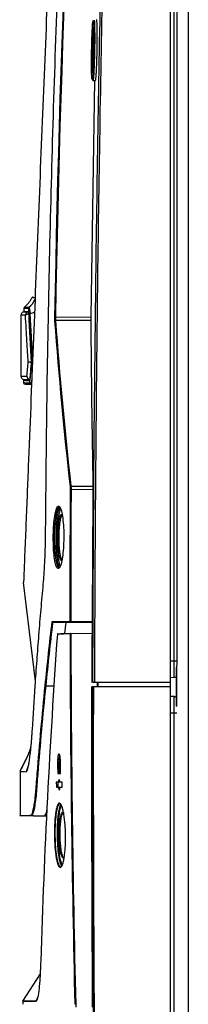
# Model space of a CAD drawing. Header units: millimetres. Extents: x 11 to 939, y -289 to 1138.
# Tile 57 of 86: x 714 to 739, y 389 to 535. Entities that reach past the tile are written whole.
import ezdxf

# ---------------------------------------------------------------- set-up
doc = ezdxf.new("R2010")
doc.units = ezdxf.units.MM

msp = doc.modelspace()

# ---------------------------------------------------------------- linework, layer by layer
at = {"color": 7, "linetype": 'Continuous', "lineweight": 25}
for p, q in [((736.09, 436.72), (736.09, 624.22)), ((738.72, 226.22), (738.72, 623.72)), ((736.63, 439.86), (736.63, 621.36)), ((737, 621.36), (737, 439.86)), ((724.81, 525.97), (724.24, 490.91)), ((724.57, 525.97), (724.94, 525.97)), ((714.33, 492.22), (714.33, 491.66)), ((713.88, 491.16), (713.88, 482.11)), ((714.33, 491.66), (714.65, 491.65)), ((718.92, 490.89), (718.99, 490.89)), ((718.99, 490.89), (724.24, 490.91)), ((724.24, 490.39), (719, 490.36)), ((714.26, 481.5), (714.26, 481.07)), ((714.61, 481.5), (714.43, 481.5)), ((714.46, 481.62), (714.46, 481.5)), ((721.29, 465.81), (724.56, 465.83)), ((724.56, 465.3), (721.32, 465.29)), ((716.04, 436.88), (714.27, 451.54)), ((718.59, 445.65), (720.57, 445.65)), ((720.57, 445.65), (724.45, 445.65)), ((721.26, 445.73), (724.45, 445.73)), ((724.45, 445.65), (721.26, 445.65)), ((721.29, 443.97), (724.48, 444.03)), ((736.92, 438.84), (736.92, 433.19)), ((736.96, 438.91), (736.96, 433.12)), ((736.09, 436.72), (724.79, 436.72)), ((725.2, 436.72), (725.2, 436.04)), ((725.28, 436.72), (725.28, 436.04)), ((736.63, 437.42), (736.09, 437.4)), ((736.09, 436.04), (736.09, 436.72)), ((736.09, 436.04), (724.63, 436.04)), ((736.09, 224.54), (736.09, 436.04)), ((736.63, 434.61), (736.09, 434.63)), ((736.63, 227.67), (736.63, 432.17)), ((714.66, 425.38), (713.69, 423.54)), ((719.69, 425.54), (719.52, 425.54)), ((719.74, 424.89), (719.64, 424.89)), ((713.74, 423.54), (713.74, 417)), ((715.05, 424.64), (714.63, 423.47)), ((719.66, 421.92), (719.44, 421.92)), ((719.45, 421.17), (719.7, 421.17)), ((715.73, 416.93), (715.39, 416.93)), ((716.83, 416.93), (717.7, 416.93)), ((716.83, 416.93), (716.83, 416.93)), ((716.72, 393.49), (714.1, 389.44)), ((714.14, 389.46), (714.14, 388.99)), ((722, 388.99), (722.01, 388.57))]:
    msp.add_line(p, q, dxfattribs=at)
at = {"color": 8, "linetype": 'Continuous', "lineweight": 25}
for p, q in [((715, 492.33), (715.05, 492.33)), ((715.21, 491.38), (715.6, 484.47)), ((715.48, 481.47), (715.45, 481.12)), ((719.58, 453.71), (719.41, 453.6)), ((720.38, 443.96), (720.57, 445.65)), ((724.48, 443.95), (721.29, 443.9)), ((736.63, 439.86), (736.09, 439.86)), ((717.55, 436.2), (718.81, 436.2)), ((736.63, 432.17), (736.09, 432.17)), ((719.33, 424.89), (719.32, 424.89)), ((719.38, 415.06), (719.31, 415.06)), ((716.13, 389.5), (716.34, 389.92))]:
    msp.add_line(p, q, dxfattribs=at)
at = {"color": 7, "linetype": 'Continuous', "lineweight": 25, "flags": 128}
for points in [[(721.25, 465.29), (721.25, 465.29), (721.25, 465.29), (721.26, 465.29), (721.27, 465.29), (721.28, 465.29), (721.29, 465.29), (721.31, 465.29), (721.32, 465.29)], [(719.67, 462.63), (719.49, 462.7), (719.34, 462.49), (719.11, 461.78), (718.94, 460.69), (718.83, 459.32), (718.8, 457.83), (718.86, 456.37), (718.99, 455.11), (719.19, 454.2), (719.44, 453.76), (719.53, 453.72), (719.53, 453.72)], [(721.19, 445.73), (721.19, 445.73), (721.2, 445.73), (721.21, 445.73), (721.22, 445.73), (721.23, 445.73), (721.24, 445.73), (721.25, 445.73), (721.26, 445.73)], [(719.27, 443.87), (719.27, 443.87), (719.28, 443.87)], [(721.21, 443.9), (721.22, 443.9), (721.22, 443.9), (721.23, 443.9), (721.24, 443.9), (721.25, 443.9), (721.26, 443.9), (721.27, 443.9), (721.29, 443.9)]]:
    msp.add_lwpolyline(points, dxfattribs=at)
at = {"color": 7, "linetype": 'Continuous', "lineweight": 25}
for centre, radius, start, end in [((711.87, 495.43), 4, 310.3996, 334.6816), ((715.71, 493.6), 0.25, 91.2872, 153.0398), ((714.58, 492.15), 0.25, 117.3845, 181.5444), ((715.21, 492.14), 0.251, 129.8669, 179.4106), ((715.24, 491.23), 0.159, 98.6295, 149.4903), ((719, 490.29), 0.0782, 85.8491, 149.171), ((714.51, 481.16), 0.25, 179.86, 268.2872), ((715.43, 481.13), 0.249, 179.5656, 268.0212), ((715.44, 481.37), 0.25, 207.6136, 271.9564), ((721.29, 465.73), 0.0822, 88.2639, 148.1233), ((721.26, 445.73), 0.0743, 179.5218, 269.4579), ((722.34, 445.71), 1.08, 179.0012, 182.9985), ((719.35, 443.87), 0.075, 91.0039, 176.0068), ((719.35, 443.87), 0.0745, 91.3917, 180.4732), ((721.29, 443.9), 0.0743, 91.5348, 180.6891), ((722.36, 443.94), 1.08, 178.0016, 181.9984)]:
    msp.add_arc(centre, radius, start, end, dxfattribs=at)
at = {"color": 8, "linetype": 'Continuous', "lineweight": 25}
for centre, radius, start, end in [((712.49, 495.4), 4, 309.8226, 331.6443), ((713.62, 496.6), 5.46, 286.9618, 295.0739), ((715.65, 484.14), 0.163, 200.6318, 242.9357)]:
    msp.add_arc(centre, radius, start, end, dxfattribs=at)
at = {"color": 7, "linetype": 'Continuous', "lineweight": 25}
for points, knots in [([(724.56, 436.72), (724.59, 452.32), (724.69, 467.91), (725.02, 499.1), (725.24, 514.7), (725.82, 545.88), (726.17, 561.47), (727.01, 592.65), (727.49, 608.24), (728.03, 623.82)], [0, 0, 0, 0, 0.25, 0.25, 0.5, 0.5, 0.75, 0.75, 1, 1, 1, 1]), ([(728.27, 623.81), (727.73, 608.23), (727.24, 592.64), (726.41, 561.47), (726.05, 545.88), (725.48, 514.69), (725.25, 499.1), (724.93, 467.91), (724.83, 452.32), (724.79, 436.72)], [0, 0, 0, 0, 0.25, 0.25, 0.5, 0.5, 0.75, 0.75, 1, 1, 1, 1]), ([(721.08, 619.58), (720.61, 607.95), (719.64, 584.06), (718.16, 547.53), (716.66, 510.6), (715.67, 486.24), (715.18, 473.99), (715.16, 473.65), (715.15, 473.23), (715.13, 472.86), (715.12, 472.51), (715.1, 472.17), (715.09, 471.83), (715.08, 471.48), (715.07, 471.23), (715, 469.72), (714.89, 466.88), (714.71, 462.53), (714.54, 458.19), (714.42, 455.39), (714.36, 453.81), (714.34, 453.43), (714.33, 452.98), (714.31, 452.6), (714.3, 452.28), (714.29, 452), (714.28, 451.81), (714.27, 451.69), (714.27, 451.62), (714.27, 451.56), (714.27, 451.54), (714.27, 451.54), (714.27, 451.54), (714.27, 451.54), (714.27, 451.54)], [0.0038696, 0.0038696, 0.0038696, 0.0038696, 0.1460177, 0.2920354, 0.438053, 0.5840707, 0.5840707, 0.5866513, 0.5892319, 0.5918126, 0.5943932, 0.5969738, 0.5995544, 0.6021351, 0.6047157, 0.6047157, 0.6313328, 0.6579499, 0.6845671, 0.7111842, 0.7111842, 0.715513, 0.7198419, 0.7241707, 0.7284995, 0.7328284, 0.7371572, 0.7393216, 0.741486, 0.7436504, 0.7458148, 0.7458148, 0.8007035, 0.8555921, 0.8555921, 0.8555921, 0.8555921]), ([(717.54, 458.98), (717.57, 462.34), (717.6, 465.7), (717.67, 472.42), (717.71, 475.78), (717.85, 485.87), (717.98, 492.58), (718.43, 512.74), (718.83, 526.18), (719.86, 553.04), (720.48, 566.47), (721.56, 586.6), (721.95, 593.31), (722.58, 603.37), (722.79, 606.73), (723.23, 613.43), (723.46, 616.79), (723.7, 620.14)], [0, 0, 0, 0, 0.0625, 0.0625, 0.125, 0.125, 0.25, 0.25, 0.5, 0.5, 0.75, 0.75, 0.875, 0.875, 0.9375, 0.9375, 1, 1, 1, 1]), ([(724.52, 534.35), (724.51, 534.21), (724.5, 534.06), (724.48, 533.7), (724.47, 533.49), (724.45, 533.05), (724.44, 532.82), (724.42, 532.44), (724.42, 532.31), (724.41, 532.04), (724.41, 531.91), (724.39, 531.5), (724.39, 531.22), (724.37, 530.64), (724.37, 530.36), (724.36, 529.93), (724.36, 529.79), (724.36, 529.51), (724.36, 529.37), (724.35, 528.96), (724.35, 528.69), (724.35, 528.31), (724.35, 528.19), (724.35, 527.95), (724.35, 527.83), (724.36, 527.5), (724.36, 527.3), (724.37, 527.02), (724.37, 526.93), (724.37, 526.77), (724.38, 526.7), (724.38, 526.56), (724.39, 526.5), (724.39, 526.39), (724.4, 526.34), (724.41, 526.21), (724.42, 526.15), (724.44, 526.09), (724.45, 526.09), (724.47, 526.15), (724.48, 526.2), (724.5, 526.37), (724.51, 526.48), (724.53, 526.68), (724.54, 526.75), (724.55, 526.91), (724.55, 526.99), (724.57, 527.26), (724.58, 527.46), (724.6, 527.91), (724.61, 528.14), (724.63, 528.52), (724.63, 528.65), (724.64, 528.91), (724.65, 529.05), (724.66, 529.46), (724.66, 529.74), (724.68, 530.31), (724.68, 530.6), (724.69, 531.17), (724.69, 531.45), (724.7, 531.86), (724.7, 532), (724.7, 532.26), (724.7, 532.39), (724.7, 532.64), (724.7, 532.77), (724.7, 533.01), (724.7, 533.12), (724.69, 533.46), (724.69, 533.66), (724.68, 533.93), (724.68, 534.02), (724.67, 534.18), (724.67, 534.26), (724.66, 534.46), (724.65, 534.57), (724.64, 534.7), (724.64, 534.73), (724.63, 534.79), (724.62, 534.81), (724.61, 534.86), (724.6, 534.86), (724.58, 534.81), (724.57, 534.75), (724.55, 534.59), (724.53, 534.48), (724.52, 534.35)], [0, 0, 0, 0, 0.03125, 0.03125, 0.0625, 0.0625, 0.09375, 0.09375, 0.109375, 0.109375, 0.125, 0.125, 0.15625, 0.15625, 0.1875, 0.1875, 0.203125, 0.203125, 0.21875, 0.21875, 0.25, 0.25, 0.265625, 0.265625, 0.28125, 0.28125, 0.3125, 0.3125, 0.328125, 0.328125, 0.34375, 0.34375, 0.359375, 0.359375, 0.375, 0.375, 0.40625, 0.40625, 0.4375, 0.4375, 0.46875, 0.46875, 0.5, 0.5, 0.515625, 0.515625, 0.53125, 0.53125, 0.5625, 0.5625, 0.59375, 0.59375, 0.609375, 0.609375, 0.625, 0.625, 0.65625, 0.65625, 0.6875, 0.6875, 0.71875, 0.71875, 0.734375, 0.734375, 0.75, 0.75, 0.765625, 0.765625, 0.78125, 0.78125, 0.8125, 0.8125, 0.828125, 0.828125, 0.84375, 0.84375, 0.875, 0.875, 0.890625, 0.890625, 0.90625, 0.90625, 0.9375, 0.9375, 0.96875, 0.96875, 1, 1, 1, 1]), ([(724.73, 534.92), (724.74, 534.92), (724.77, 534.91), (724.8, 534.32), (724.82, 533.3), (724.83, 531.94), (724.81, 530.42), (724.77, 528.91), (724.72, 527.57), (724.66, 526.57), (724.61, 526.06), (724.56, 525.93), (724.53, 526.04), (724.51, 526.4), (724.51, 526.5)], [0, 0, 0, 0, 0.064687, 0.158277, 0.251595, 0.344948, 0.438571, 0.532031, 0.625487, 0.719299, 0.811912, 0.871547, 0.965001, 1, 1, 1, 1]), ([(724.59, 534.87), (724.59, 534.84), (724.57, 534.76), (724.55, 534.63), (724.53, 534.46), (724.53, 534.42)], [0, 0, 0, 0, 0.2903695, 0.8343045, 1, 1, 1, 1]), ([(724.94, 525.97), (724.95, 525.99), (724.97, 526.03), (725.01, 526.3), (725.04, 526.71), (725.08, 527.27), (725.11, 527.96), (725.14, 528.74), (725.17, 529.59), (725.19, 530.48), (725.2, 531.36), (725.2, 532.21), (725.2, 532.99), (725.2, 533.68), (725.18, 534.24), (725.16, 534.66), (725.14, 534.92), (725.12, 534.96), (725.11, 534.97)], [0, 0, 0, 0, 0.062852, 0.125434, 0.187853, 0.250177, 0.31259, 0.375165, 0.437646, 0.500274, 0.562916, 0.625333, 0.687871, 0.750284, 0.812751, 0.875186, 0.937612, 1, 1, 1, 1]), ([(724.65, 530.48), (724.64, 530.25), (724.64, 530.03), (724.62, 529.58), (724.62, 529.37), (724.61, 529.05), (724.6, 528.95), (724.6, 528.75), (724.59, 528.65), (724.58, 528.37), (724.57, 528.2), (724.55, 527.88), (724.55, 527.74), (724.53, 527.55), (724.53, 527.49), (724.52, 527.38), (724.51, 527.33), (724.5, 527.2), (724.49, 527.14), (724.47, 527.05), (724.47, 527.03), (724.45, 527.03), (724.44, 527.05), (724.43, 527.12), (724.43, 527.14), (724.42, 527.21), (724.42, 527.25), (724.41, 527.38), (724.41, 527.48), (724.4, 527.74), (724.39, 527.88), (724.39, 528.12), (724.39, 528.2), (724.39, 528.38), (724.39, 528.47), (724.39, 528.75), (724.39, 528.95), (724.39, 529.37), (724.39, 529.59), (724.39, 530.03), (724.4, 530.26), (724.41, 530.71), (724.41, 530.93), (724.42, 531.27), (724.42, 531.38), (724.43, 531.59), (724.43, 531.7), (724.44, 531.91), (724.44, 532.01), (724.45, 532.21), (724.45, 532.31), (724.47, 532.59), (724.47, 532.76), (724.49, 533), (724.49, 533.08), (724.5, 533.22), (724.5, 533.29), (724.52, 533.48), (724.53, 533.58), (724.54, 533.71), (724.54, 533.75), (724.55, 533.82), (724.56, 533.84), (724.57, 533.91), (724.58, 533.93), (724.59, 533.93), (724.6, 533.91), (724.61, 533.85), (724.61, 533.82), (724.62, 533.75), (724.62, 533.71), (724.63, 533.58), (724.64, 533.48), (724.65, 533.23), (724.65, 533.08), (724.66, 532.76), (724.66, 532.59), (724.66, 532.31), (724.66, 532.21), (724.66, 532.01), (724.66, 531.91), (724.66, 531.6), (724.66, 531.38), (724.65, 530.94), (724.65, 530.71), (724.65, 530.48)], [0, 0, 0, 0, 0.03125, 0.03125, 0.0625, 0.0625, 0.078125, 0.078125, 0.09375, 0.09375, 0.125, 0.125, 0.15625, 0.15625, 0.171875, 0.171875, 0.1875, 0.1875, 0.21875, 0.21875, 0.25, 0.25, 0.28125, 0.28125, 0.296875, 0.296875, 0.3125, 0.3125, 0.34375, 0.34375, 0.375, 0.375, 0.390625, 0.390625, 0.40625, 0.40625, 0.4375, 0.4375, 0.46875, 0.46875, 0.5, 0.5, 0.53125, 0.53125, 0.546875, 0.546875, 0.5625, 0.5625, 0.578125, 0.578125, 0.59375, 0.59375, 0.625, 0.625, 0.640625, 0.640625, 0.65625, 0.65625, 0.6875, 0.6875, 0.703125, 0.703125, 0.71875, 0.71875, 0.75, 0.75, 0.78125, 0.78125, 0.796875, 0.796875, 0.8125, 0.8125, 0.84375, 0.84375, 0.875, 0.875, 0.90625, 0.90625, 0.921875, 0.921875, 0.9375, 0.9375, 0.96875, 0.96875, 1, 1, 1, 1]), ([(724.49, 527.16), (724.48, 527.46), (724.47, 528.11), (724.48, 529.47), (724.49, 530.55), (724.51, 531.07), (724.51, 531.1)], [0, 0, 0, 0, 0.285269, 0.630167, 0.974362, 1, 1, 1, 1]), ([(714.48, 492.34), (714.47, 492.34), (714.44, 492.35), (714.79, 492.34), (715, 492.33)], [0, 0, 0, 0, 0.380284, 1, 1, 1, 1]), ([(715.1, 491.31), (715.09, 491.43), (715.09, 491.55), (715.07, 491.7), (715.07, 491.74), (715.06, 491.83), (715.05, 491.87), (715.04, 491.95), (715.03, 491.98), (715.02, 492.04), (715.01, 492.06), (714.99, 492.12), (714.97, 492.14), (714.96, 492.14)], [0, 0, 0, 0, 0.25, 0.25, 0.375, 0.375, 0.5, 0.5, 0.625, 0.625, 0.75, 0.75, 1, 1, 1, 1]), ([(715.05, 492.33), (715.06, 492.33), (715.08, 492.31), (715.11, 492.24), (715.11, 492.21), (715.13, 492.15), (715.14, 492.11), (715.15, 492.03), (715.16, 491.98), (715.17, 491.88), (715.18, 491.83), (715.2, 491.65), (715.21, 491.52), (715.21, 491.38)], [0, 0, 0, 0, 0.25, 0.25, 0.375, 0.375, 0.5, 0.5, 0.625, 0.625, 0.75, 0.75, 1, 1, 1, 1]), ([(714.31, 491.65), (714.26, 491.64), (714.14, 491.61), (714, 491.49), (713.9, 491.34), (713.89, 491.22), (713.88, 491.16)], [0, 0, 0, 0, 0.24985, 0.500131, 0.750498, 1, 1, 1, 1]), ([(714.55, 491.15), (714.29, 491.15), (713.89, 491.15), (713.94, 491.16), (713.96, 491.16)], [0, 0, 0, 0, 0.66667, 1, 1, 1, 1]), ([(714.63, 491.65), (714.52, 491.65), (714.3, 491.65), (714.35, 491.65), (714.38, 491.65)], [0, 0, 0, 0, 0.450498, 1, 1, 1, 1]), ([(714.98, 491.65), (714.96, 491.64), (714.93, 491.64), (714.87, 491.62), (714.8, 491.59), (714.72, 491.53), (714.66, 491.47), (714.61, 491.4), (714.58, 491.32), (714.56, 491.24), (714.55, 491.18), (714.55, 491.15)], [0, 0, 0, 0, 0.065255, 0.152205, 0.260829, 0.391099, 0.542986, 0.642316, 0.751599, 0.870829, 1, 1, 1, 1]), ([(714.55, 491.15), (714.55, 491.16), (714.56, 491.17), (714.57, 491.19), (714.58, 491.2), (714.59, 491.22), (714.62, 491.24), (714.66, 491.26), (714.72, 491.29), (714.8, 491.32), (714.87, 491.33), (714.95, 491.35), (715.01, 491.35), (715.03, 491.35)], [0, 0, 0, 0, 0.067501, 0.127907, 0.181188, 0.227352, 0.266427, 0.406508, 0.532466, 0.6557, 0.774181, 0.888646, 1, 1, 1, 1]), ([(714.96, 484.26), (714.93, 484.73), (714.87, 485.74), (714.77, 487.36), (714.66, 489.19), (714.59, 490.48), (714.55, 491.15)], [0, 0, 0, 0, 0.2055794, 0.4407713, 0.7055783, 1, 1, 1, 1]), ([(714.99, 491.63), (715, 491.62), (715, 491.6), (715.01, 491.57), (715.01, 491.55), (715.02, 491.47), (715.03, 491.41), (715.03, 491.34)], [0, 0, 0, 0, 0.25, 0.25, 0.5, 0.5, 1, 1, 1, 1]), ([(715, 491.62), (715, 491.62), (715, 491.61), (715.01, 491.59), (715.01, 491.56), (715.02, 491.54), (715.02, 491.51), (715.02, 491.48), (715.03, 491.45), (715.03, 491.42), (715.03, 491.38), (715.03, 491.36), (715.03, 491.35)], [0, 0, 0, 0, 0.117291, 0.231276, 0.341556, 0.447801, 0.549831, 0.64786, 0.741921, 0.83198, 0.918011, 1, 1, 1, 1]), ([(724.24, 490.91), (724.24, 490.82), (724.24, 490.73), (724.24, 490.55), (724.24, 490.47), (724.24, 490.39)], [0, 0, 0, 0, 0.5, 0.5, 1, 1, 1, 1]), ([(714.97, 484.26), (714.97, 484.25), (714.98, 484.25), (714.99, 484.25), (715.01, 484.24), (715.04, 484.24), (715.08, 484.23), (715.15, 484.22), (715.23, 484.22), (715.31, 484.21), (715.37, 484.21), (715.41, 484.21), (715.44, 484.21), (715.46, 484.21), (715.47, 484.21)], [0, 0, 0, 0, 0.081686, 0.153395, 0.215274, 0.266889, 0.407923, 0.533706, 0.672094, 0.800426, 0.870423, 0.933933, 0.963114, 1, 1, 1, 1]), ([(715.41, 484.14), (715.39, 483.92), (715.37, 483.7), (715.34, 483.48), (715.31, 483.15), (715.28, 482.82), (715.25, 482.49), (715.22, 482.16), (715.18, 481.83), (715.15, 481.5)], [0, 0, 0, 0, 0.001576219, 0.001576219, 0.001576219, 0.003940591, 0.003940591, 0.003940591, 0.006305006, 0.006305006, 0.006305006, 0.006305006]), ([(713.88, 482.11), (713.88, 482.11), (713.81, 482.11), (714.03, 482.11), (714.52, 482.11), (714.77, 482.11)], [0, 0, 0, 0, 0.000034, 0.499968, 1, 1, 1, 1]), ([(713.88, 482.12), (713.89, 482.06), (713.9, 481.94), (714, 481.78), (714.14, 481.66), (714.26, 481.63), (714.32, 481.62)], [0, 0, 0, 0, 0.249293, 0.499717, 0.750098, 1, 1, 1, 1]), ([(714.76, 482.11), (714.77, 482.09), (714.77, 482.06), (714.78, 482.01), (714.79, 481.97), (714.81, 481.92), (714.85, 481.85), (714.91, 481.78), (714.99, 481.71), (715.06, 481.67), (715.12, 481.64), (715.16, 481.63), (715.2, 481.62), (715.21, 481.62), (715.22, 481.62)], [0, 0, 0, 0, 0.081196, 0.152398, 0.213753, 0.264827, 0.404733, 0.529578, 0.666777, 0.794235, 0.863683, 0.926708, 0.958784, 1, 1, 1, 1]), ([(714.34, 481.62), (714.34, 481.62), (714.32, 481.62), (714.57, 481.62), (714.98, 481.62), (715.17, 481.62)], [0, 0, 0, 0, 0.209678, 0.622738, 1, 1, 1, 1]), ([(715.14, 481.5), (714.85, 481.5), (714.52, 481.5), (714.45, 481.5), (714.43, 481.5)], [0, 0, 0, 0, 0.837509, 1, 1, 1, 1]), ([(715.43, 480.89), (715.32, 480.89), (714.98, 480.9), (714.59, 480.91), (714.53, 480.91), (714.5, 480.91)], [0, 0, 0, 0, 0.173431, 0.587552, 1, 1, 1, 1]), ([(714.61, 481.5), (714.61, 481.5), (714.64, 481.5), (714.91, 481.5), (715.15, 481.5)], [0, 0, 0, 0, 0.052573, 1, 1, 1, 1]), ([(715.43, 480.89), (715.43, 480.89), (715.43, 480.89), (715.43, 480.91), (715.43, 480.93), (715.44, 480.97), (715.44, 480.99), (715.44, 481.05), (715.44, 481.08), (715.45, 481.12)], [0, 0, 0, 0, 0.25, 0.25, 0.5, 0.5, 0.75, 0.75, 1, 1, 1, 1]), ([(724.56, 465.83), (724.56, 465.75), (724.56, 465.67), (724.56, 465.49), (724.56, 465.4), (724.56, 465.3)], [0, 0, 0, 0, 0.5, 0.5, 1, 1, 1, 1]), ([(719.41, 453.6), (719.38, 453.61), (719.26, 453.64), (719.06, 454.01), (718.86, 454.96), (718.72, 456.28), (718.67, 457.81), (718.69, 459.38), (718.8, 460.81), (718.98, 461.96), (719.18, 462.6), (719.4, 462.9), (719.64, 462.82), (719.89, 462.19), (720.09, 461.11), (720.22, 459.7), (720.25, 458.14), (720.19, 456.61), (720.05, 455.24), (719.84, 454.24), (719.67, 453.76), (719.58, 453.71), (719.58, 453.71)], [0, 0, 0, 0, 0.019673, 0.076512, 0.133043, 0.188908, 0.244063, 0.298751, 0.353368, 0.40832, 0.463892, 0.498889, 0.555639, 0.612395, 0.668907, 0.724696, 0.779668, 0.834136, 0.888659, 0.943763, 0.999694, 1, 1, 1, 1]), ([(719.66, 453.85), (719.62, 453.88), (719.49, 453.98), (719.32, 454.69), (719.16, 455.84), (719.08, 457.29), (719.08, 458.81), (719.16, 460.27), (719.31, 461.49), (719.49, 462.33), (719.62, 462.51), (719.68, 462.58)], [0, 0, 0, 0, 0.0637075, 0.1877289, 0.3105456, 0.4317953, 0.5517854, 0.6712802, 0.7911842, 0.9122402, 1, 1, 1, 1]), ([(719.94, 454.8), (719.93, 454.79), (719.85, 454.71), (719.72, 454.93), (719.55, 455.47), (719.43, 456.35), (719.36, 457.42), (719.36, 458.45), (719.4, 459.45), (719.48, 460.38), (719.63, 461.17), (719.78, 461.61), (719.88, 461.62), (719.91, 461.62)], [0, 0, 0, 0, 0.013376, 0.122548, 0.230244, 0.336748, 0.442902, 0.549056, 0.616456, 0.724879, 0.834556, 0.945007, 1, 1, 1, 1]), ([(720.07, 461.51), (720.03, 461.51), (719.91, 461.51), (719.75, 461.07), (719.6, 460.3), (719.52, 459.4), (719.48, 458.44), (719.49, 457.45), (719.55, 456.42), (719.67, 455.57), (719.84, 455.06), (719.97, 454.84), (720.04, 454.9), (720.04, 454.9)], [0, 0, 0, 0, 0.074813, 0.184477, 0.293349, 0.400951, 0.46783, 0.573162, 0.678498, 0.784203, 0.891122, 0.999524, 1, 1, 1, 1]), ([(717.2, 451.31), (717.22, 451.59), (717.25, 451.88), (717.29, 452.47), (717.32, 452.77), (717.38, 453.7), (717.41, 454.33), (717.46, 455.31), (717.47, 455.64), (717.49, 456.3), (717.5, 456.63), (717.52, 457.29), (717.53, 457.63), (717.54, 458.3), (717.54, 458.64), (717.54, 458.98)], [0, 0, 0, 0, 0.125, 0.125, 0.25, 0.25, 0.5, 0.5, 0.625, 0.625, 0.75, 0.75, 0.875, 0.875, 1, 1, 1, 1]), ([(719.61, 453.79), (719.59, 453.76), (719.55, 453.73), (719.55, 453.73), (719.54, 453.73)], [0, 0, 0, 0, 0.519031, 1, 1, 1, 1]), ([(715.99, 436.2), (716.08, 437.46), (716.17, 438.72), (716.36, 441.24), (716.45, 442.5), (716.65, 445.02), (716.76, 446.28), (716.97, 448.79), (717.08, 450.04), (717.2, 451.31)], [0, 0, 0, 0, 0.25, 0.25, 0.5, 0.5, 0.75, 0.75, 1, 1, 1, 1]), ([(718.59, 445.66), (718.58, 445.66), (718.57, 445.66), (718.56, 445.66), (718.56, 445.67), (718.55, 445.67), (718.54, 445.67), (718.54, 445.68), (718.53, 445.69), (718.53, 445.69), (718.52, 445.7), (718.52, 445.71), (718.52, 445.72), (718.52, 445.72), (718.52, 445.72), (718.51, 445.73), (718.51, 445.73), (718.51, 445.73), (718.51, 445.73)], [0, 0, 0, 0, 0.0000476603, 0.0000476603, 0.0000476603, 0.000095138, 0.000095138, 0.000095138, 0.0001453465, 0.0001453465, 0.0001453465, 0.0002008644, 0.0002008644, 0.0002008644, 0.0002269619, 0.0002269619, 0.0002269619, 0.0002297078, 0.0002297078, 0.0002297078, 0.0002297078]), ([(724.45, 445.73), (724.45, 445.72), (724.45, 445.71), (724.45, 445.7), (724.45, 445.7), (724.45, 445.69), (724.45, 445.68), (724.45, 445.68), (724.45, 445.67), (724.45, 445.67), (724.45, 445.66), (724.45, 445.66), (724.45, 445.66), (724.45, 445.66), (724.45, 445.65), (724.45, 445.65)], [0, 0, 0, 0, 0.0000503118, 0.0000503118, 0.0000503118, 0.0001006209, 0.0001006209, 0.0001006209, 0.0001509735, 0.0001509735, 0.0001509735, 0.0002014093, 0.0002014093, 0.0002014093, 0.0002345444, 0.0002345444, 0.0002345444, 0.0002345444]), ([(736.63, 437.42), (736.63, 437.42), (736.63, 437.48), (736.63, 437.73), (736.63, 437.91), (736.63, 438.36), (736.63, 438.63), (736.63, 439.22), (736.63, 439.54), (736.63, 439.86)], [0, 0, 0, 0, 0.25, 0.25, 0.5, 0.5, 0.75, 0.75, 1, 1, 1, 1]), ([(737, 439.86), (736.91, 439.86), (736.83, 439.86), (736.71, 439.86), (736.66, 439.86), (736.63, 439.86)], [0, 0, 0, 0, 0.5, 0.5, 1, 1, 1, 1]), ([(737, 439.86), (737, 439.7), (737, 439.54), (736.98, 439.22), (736.97, 439.06), (736.96, 438.91)], [0, 0, 0, 0, 0.5, 0.5, 1, 1, 1, 1]), ([(724.79, 436.72), (724.73, 436.72), (724.67, 436.72), (724.58, 436.72), (724.56, 436.72), (724.56, 436.72)], [0, 0, 0, 0, 0.5, 0.5, 1, 1, 1, 1]), ([(736.92, 437.55), (736.85, 437.5), (736.79, 437.47), (736.69, 437.43), (736.66, 437.42), (736.63, 437.42)], [0, 0, 0, 0, 0.5, 0.5, 1, 1, 1, 1]), ([(713.73, 417), (713.73, 417), (713.84, 417), (714.26, 417), (714.58, 417), (715.06, 417), (715.12, 417), (715.2, 417.01), (715.23, 417.01), (715.29, 417.01), (715.32, 417.01), (715.38, 417.02), (715.41, 417.03), (715.47, 417.09), (715.5, 417.14), (715.56, 417.27), (715.59, 417.36), (715.65, 417.55), (715.68, 417.67), (715.74, 417.92), (715.77, 418.07), (715.82, 418.3), (715.83, 418.39), (715.86, 418.56), (715.87, 418.65), (715.94, 419.12), (715.99, 419.54), (716.07, 420.25), (716.09, 420.5), (716.12, 420.89), (716.13, 421.02), (716.15, 421.3), (716.16, 421.43), (716.22, 422.11), (716.26, 422.65), (716.47, 425.37), (716.66, 427.55), (717.05, 431.9), (717.26, 434.08), (717.48, 436.25)], [0, 0, 0, 0, 0.25, 0.25, 0.5, 0.5, 0.53125, 0.53125, 0.546875, 0.546875, 0.5625, 0.5625, 0.578125, 0.578125, 0.59375, 0.59375, 0.609375, 0.609375, 0.625, 0.625, 0.640625, 0.640625, 0.648438, 0.648438, 0.65625, 0.65625, 0.6875, 0.6875, 0.703125, 0.703125, 0.710938, 0.710938, 0.71875, 0.71875, 0.75, 0.75, 0.875, 0.875, 1, 1, 1, 1]), ([(717.55, 436.2), (717.33, 434.03), (717.12, 431.85), (716.73, 427.5), (716.55, 425.32), (716.33, 422.6), (716.29, 422.05), (716.24, 421.37), (716.23, 421.24), (716.21, 420.96), (716.2, 420.83), (716.16, 420.44), (716.14, 420.19), (716.07, 419.48), (716.02, 419.06), (715.95, 418.59), (715.93, 418.5), (715.91, 418.33), (715.89, 418.24), (715.85, 418), (715.82, 417.86), (715.76, 417.6), (715.73, 417.49), (715.67, 417.29), (715.64, 417.21), (715.58, 417.07), (715.55, 417.02), (715.49, 416.96), (715.46, 416.94), (715.4, 416.94), (715.37, 416.93), (715.31, 416.93), (715.28, 416.93), (715.2, 416.93), (715.14, 416.93), (714.66, 416.93), (714.34, 416.93), (713.91, 416.93), (713.81, 416.93), (713.81, 416.93)], [0, 0, 0, 0, 0.125, 0.125, 0.25, 0.25, 0.28125, 0.28125, 0.289063, 0.289063, 0.296875, 0.296875, 0.3125, 0.3125, 0.34375, 0.34375, 0.351563, 0.351563, 0.359375, 0.359375, 0.375, 0.375, 0.390625, 0.390625, 0.40625, 0.40625, 0.421875, 0.421875, 0.4375, 0.4375, 0.453125, 0.453125, 0.46875, 0.46875, 0.5, 0.5, 0.75, 0.75, 1, 1, 1, 1]), ([(717.55, 436.2), (717.53, 436.21), (717.52, 436.21), (717.49, 436.23), (717.48, 436.24), (717.48, 436.25)], [0, 0, 0, 0, 0.5, 0.5, 1, 1, 1, 1]), ([(724.56, 436.04), (724.54, 436.04), (724.49, 436.04), (724.44, 436.04), (724.42, 436.04)], [0, 0, 0, 0, 0.5, 1, 1, 1, 1]), ([(728.04, 224.96), (727.43, 242.54), (726.89, 260.13), (725.98, 295.3), (725.61, 312.89), (725.04, 348.07), (724.83, 365.67), (724.57, 400.85), (724.52, 418.45), (724.56, 436.04)], [0, 0, 0, 0, 0.25, 0.25, 0.5, 0.5, 0.75, 0.75, 1, 1, 1, 1]), ([(724.56, 436.04), (724.56, 436.04), (724.56, 436.04), (724.57, 436.04), (724.57, 436.04), (724.57, 436.04), (724.58, 436.04), (724.58, 436.04), (724.59, 436.04), (724.6, 436.04), (724.61, 436.04), (724.61, 436.04), (724.62, 436.04), (724.62, 436.04), (724.63, 436.04), (724.63, 436.04)], [0, 0, 0, 0, 0.0000503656, 0.0000503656, 0.0000503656, 0.0001007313, 0.0001007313, 0.0001007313, 0.000151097, 0.000151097, 0.000151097, 0.0002014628, 0.0002014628, 0.0002014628, 0.0002202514, 0.0002202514, 0.0002202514, 0.0002202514]), ([(724.63, 436.04), (724.59, 418.45), (724.64, 400.85), (724.9, 365.67), (725.11, 348.07), (725.68, 312.89), (726.05, 295.3), (726.96, 260.13), (727.5, 242.54), (728.11, 224.96)], [0, 0, 0, 0, 0.25, 0.25, 0.5, 0.5, 0.75, 0.75, 1, 1, 1, 1]), ([(736.63, 432.17), (736.63, 432.49), (736.63, 432.81), (736.63, 433.4), (736.63, 433.67), (736.63, 434.12), (736.63, 434.31), (736.63, 434.55), (736.63, 434.61), (736.63, 434.61)], [0, 0, 0, 0, 0.25, 0.25, 0.5, 0.5, 0.75, 0.75, 1, 1, 1, 1]), ([(736.92, 434.47), (736.9, 434.49), (736.84, 434.54), (736.74, 434.59), (736.66, 434.61), (736.63, 434.61)], [0, 0, 0, 0, 0.260027, 0.719738, 1, 1, 1, 1]), ([(714.63, 423.47), (714.65, 423.47), (714.67, 423.47), (714.71, 423.51), (714.78, 423.59), (714.88, 423.84), (715, 424.35), (715.13, 425.07), (715.23, 425.82), (715.3, 426.43), (715.34, 426.8), (715.4, 427.37), (715.46, 428.1), (715.52, 428.99), (715.55, 429.47), (715.57, 429.71)], [0.0000093, 0.0000093, 0.0000093, 0.0000093, 0.0627737, 0.078397, 0.1252019, 0.2496463, 0.3750057, 0.4996666, 0.6241953, 0.6870412, 0.7185384, 0.7499046, 0.874618, 0.9373889, 1, 1, 1, 1]), ([(715.37, 427.1), (715.22, 426.7), (714.93, 425.92), (714.36, 424.71), (713.93, 423.94), (713.7, 423.54)], [0, 0, 0, 0, 0.337372, 0.656321, 1, 1, 1, 1]), ([(719.74, 424.89), (719.74, 424.97), (719.73, 425.05), (719.73, 425.21), (719.72, 425.29), (719.71, 425.43), (719.7, 425.5), (719.69, 425.63), (719.68, 425.7), (719.65, 425.86), (719.62, 425.95), (719.58, 426.04), (719.57, 426.07), (719.54, 426.1), (719.53, 426.1), (719.5, 426.1), (719.49, 426.1), (719.46, 426.07), (719.45, 426.04), (719.42, 425.98), (719.41, 425.95), (719.39, 425.86), (719.38, 425.81), (719.36, 425.7), (719.35, 425.64), (719.34, 425.5), (719.33, 425.43), (719.33, 425.29), (719.32, 425.21), (719.32, 425.05), (719.32, 424.97), (719.32, 424.89)], [0, 0, 0, 0, 0.0625, 0.0625, 0.125, 0.125, 0.1875, 0.1875, 0.25, 0.25, 0.375, 0.375, 0.4375, 0.4375, 0.5, 0.5, 0.5625, 0.5625, 0.625, 0.625, 0.6875, 0.6875, 0.75, 0.75, 0.8125, 0.8125, 0.875, 0.875, 0.9375, 0.9375, 1, 1, 1, 1]), ([(719.41, 424.89), (719.41, 424.91), (719.41, 424.95), (719.41, 425), (719.42, 425.06), (719.42, 425.11), (719.42, 425.16), (719.43, 425.21), (719.43, 425.26), (719.44, 425.31), (719.45, 425.39), (719.48, 425.5), (719.52, 425.56), (719.56, 425.52), (719.58, 425.44), (719.6, 425.36), (719.61, 425.27), (719.62, 425.18), (719.63, 425.09), (719.64, 424.99), (719.64, 424.92), (719.64, 424.89)], [0, 0, 0, 0, 0.026661, 0.053612, 0.080859, 0.108406, 0.136259, 0.164425, 0.192906, 0.22171, 0.250839, 0.358307, 0.499776, 0.624375, 0.69052, 0.749576, 0.802427, 0.853868, 0.903924, 0.952625, 1, 1, 1, 1]), ([(719.64, 424.89), (719.6, 424.89), (719.52, 424.89), (719.45, 424.89), (719.41, 424.89)], [0, 0, 0, 0, 0.499928, 1, 1, 1, 1]), ([(719.64, 425.84), (719.64, 425.81), (719.62, 425.74), (719.6, 425.61), (719.6, 425.54)], [0, 0, 0, 0, 0.413434, 1, 1, 1, 1]), ([(713.75, 423.54), (713.78, 423.53), (713.86, 423.53), (714.35, 423.49), (714.63, 423.47)], [0, 0, 0, 0, 0.431126, 1, 1, 1, 1]), ([(719.66, 421.92), (719.66, 421.97), (719.65, 422.03), (719.63, 422.12), (719.62, 422.16), (719.6, 422.22), (719.59, 422.25), (719.57, 422.28), (719.56, 422.29), (719.54, 422.29), (719.53, 422.28), (719.51, 422.25), (719.49, 422.23), (719.48, 422.16), (719.47, 422.12), (719.45, 422.03), (719.45, 421.97), (719.44, 421.92)], [0, 0, 0, 0, 0.125, 0.125, 0.25, 0.25, 0.375, 0.375, 0.5, 0.5, 0.625, 0.625, 0.75, 0.75, 0.875, 0.875, 1, 1, 1, 1]), ([(719.45, 421.17), (719.45, 421.11), (719.46, 421.06), (719.48, 420.97), (719.49, 420.92), (719.51, 420.86), (719.52, 420.83), (719.54, 420.8), (719.55, 420.79), (719.57, 420.79), (719.59, 420.8), (719.61, 420.83), (719.62, 420.86), (719.64, 420.92), (719.65, 420.96), (719.66, 421.06), (719.67, 421.11), (719.67, 421.17)], [0, 0, 0, 0, 0.125, 0.125, 0.25, 0.25, 0.375, 0.375, 0.5, 0.5, 0.625, 0.625, 0.75, 0.75, 0.875, 0.875, 1, 1, 1, 1]), ([(718.85, 414.04), (718.84, 414.2), (718.84, 414.36), (718.85, 414.67), (718.85, 414.83), (718.86, 415.29), (718.87, 415.59), (718.89, 416.02), (718.9, 416.17), (718.92, 416.44), (718.93, 416.58), (718.97, 416.97), (719, 417.21), (719.07, 417.65), (719.11, 417.84), (719.17, 418.1), (719.19, 418.18), (719.24, 418.33), (719.26, 418.39), (719.33, 418.57), (719.38, 418.66), (719.46, 418.75), (719.48, 418.77), (719.54, 418.8), (719.56, 418.8), (719.64, 418.8), (719.7, 418.77), (719.78, 418.68), (719.8, 418.64), (719.86, 418.55), (719.91, 418.45), (719.96, 418.32), (720.01, 418.17), (720.04, 418.09), (720.11, 417.83), (720.16, 417.64), (720.22, 417.31), (720.24, 417.2), (720.28, 416.95), (720.3, 416.83), (720.35, 416.44), (720.38, 416.17), (720.42, 415.73), (720.43, 415.58), (720.45, 415.28), (720.46, 415.13), (720.49, 414.67), (720.5, 414.35), (720.5, 413.72), (720.5, 413.41), (720.49, 412.95), (720.49, 412.79), (720.47, 412.49), (720.46, 412.2), (720.44, 411.92), (720.41, 411.64), (720.4, 411.51), (720.36, 411.12), (720.32, 410.88), (720.25, 410.44), (720.21, 410.24), (720.12, 409.9), (720.07, 409.75), (720, 409.58), (719.97, 409.52), (719.92, 409.43), (719.89, 409.4), (719.82, 409.31), (719.76, 409.28), (719.65, 409.28), (719.6, 409.31), (719.52, 409.4), (719.49, 409.44), (719.44, 409.53), (719.42, 409.58), (719.34, 409.76), (719.29, 409.9), (719.2, 410.24), (719.16, 410.44), (719.08, 410.88), (719.05, 411.12), (719, 411.51), (718.98, 411.64), (718.95, 411.92), (718.94, 412.06), (718.91, 412.49), (718.89, 412.79), (718.86, 413.41), (718.85, 413.73), (718.85, 414.04)], [0, 0, 0, 0, 0.015625, 0.015625, 0.03125, 0.03125, 0.0625, 0.0625, 0.078125, 0.078125, 0.09375, 0.09375, 0.125, 0.125, 0.15625, 0.15625, 0.171875, 0.171875, 0.1875, 0.1875, 0.21875, 0.21875, 0.234375, 0.234375, 0.25, 0.25, 0.28125, 0.28125, 0.296875, 0.296875, 0.3125, 0.328125, 0.328125, 0.34375, 0.34375, 0.375, 0.375, 0.390625, 0.390625, 0.40625, 0.40625, 0.4375, 0.4375, 0.453125, 0.453125, 0.46875, 0.46875, 0.5, 0.5, 0.53125, 0.53125, 0.546875, 0.546875, 0.5625, 0.578125, 0.578125, 0.59375, 0.59375, 0.625, 0.625, 0.65625, 0.65625, 0.6875, 0.6875, 0.703125, 0.703125, 0.71875, 0.71875, 0.75, 0.75, 0.78125, 0.78125, 0.796875, 0.796875, 0.8125, 0.8125, 0.84375, 0.84375, 0.875, 0.875, 0.90625, 0.90625, 0.921875, 0.921875, 0.9375, 0.9375, 0.96875, 0.96875, 1, 1, 1, 1]), ([(719.66, 418.67), (719.63, 418.69), (719.51, 418.75), (719.31, 418.33), (719.1, 417.44), (718.96, 416.15), (718.92, 414.95), (718.92, 414.24), (718.92, 414.04)], [0, 0, 0, 0, 0.0712546, 0.286782, 0.4995241, 0.7104661, 0.9212, 1, 1, 1, 1]), ([(719.29, 414.04), (719.29, 414.57), (719.29, 415.08), (719.33, 415.83), (719.34, 416.07), (719.38, 416.52), (719.4, 416.74), (719.47, 417.36), (719.53, 417.71), (719.66, 418.27), (719.74, 418.47), (719.82, 418.6)], [0, 0, 0, 0, 0.25, 0.25, 0.375, 0.375, 0.5, 0.5, 0.75, 0.75, 1, 1, 1, 1]), ([(719.87, 418.46), (719.8, 418.3), (719.65, 417.98), (719.48, 416.93), (719.37, 415.58), (719.37, 414.55), (719.37, 414.04)], [0, 0, 0, 0, 0.231618, 0.489067, 0.745046, 1, 1, 1, 1]), ([(713.81, 416.93), (713.79, 416.93), (713.77, 416.94), (713.74, 416.96), (713.73, 416.98), (713.73, 417)], [0, 0, 0, 0, 0.5, 0.5, 1, 1, 1, 1]), ([(715.73, 416.93), (715.74, 416.93), (715.75, 416.93), (715.87, 416.93), (716.05, 416.93), (716.3, 416.93), (716.56, 416.93), (716.76, 416.93), (716.83, 416.93)], [0, 0, 0, 0, 0.183033, 0.366092, 0.549079, 0.731959, 0.914787, 1, 1, 1, 1]), ([(720.29, 410.74), (720.25, 410.7), (720.16, 410.57), (719.99, 410.78), (719.81, 411.31), (719.67, 412.17), (719.58, 413.2), (719.56, 414.2), (719.58, 415.19), (719.64, 416.12), (719.78, 416.94), (719.95, 417.39), (720.1, 417.53), (720.18, 417.4), (720.19, 417.38)], [0, 0, 0, 0, 0.047404, 0.146047, 0.243325, 0.339345, 0.434716, 0.523818, 0.590126, 0.687152, 0.785534, 0.884913, 0.984257, 1, 1, 1, 1]), ([(720.17, 417.33), (720.13, 417.33), (720.01, 417.32), (719.85, 416.86), (719.72, 416.08), (719.65, 415.16), (719.63, 414.2), (719.66, 413.22), (719.74, 412.21), (719.89, 411.38), (720.06, 410.83), (720.19, 410.76), (720.26, 410.73)], [0, 0, 0, 0, 0.0786632, 0.1883564, 0.2969325, 0.4039969, 0.4771625, 0.5754772, 0.680719, 0.7866921, 0.8940728, 1, 1, 1, 1]), ([(718.92, 414.04), (718.93, 413.71), (718.95, 412.86), (719.01, 412.04), (719.12, 411.14), (719.25, 410.32), (719.5, 409.51), (719.69, 409.41), (719.78, 409.36)], [0, 0, 0, 0, 0.133893, 0.347676, 0.348417, 0.565808, 0.785029, 1, 1, 1, 1]), ([(719.94, 409.51), (719.86, 409.66), (719.69, 409.97), (719.49, 411.04), (719.34, 412.45), (719.31, 413.51), (719.29, 414.04)], [0, 0, 0, 0, 0.234524, 0.4923038, 0.747062, 1, 1, 1, 1]), ([(719.37, 414.04), (719.37, 414.04), (719.37, 413.52), (719.39, 413), (719.46, 412.02), (719.56, 411.09), (719.77, 410.03), (719.93, 409.73), (720.01, 409.58)], [0, 0, 0, 0, 0.00157, 0.25207, 0.252852, 0.507506, 0.765204, 1, 1, 1, 1]), ([(716.81, 395.39), (716.79, 395.01), (716.78, 394.63), (716.75, 393.89), (716.73, 393.53), (716.69, 392.83), (716.67, 392.5), (716.62, 391.87), (716.59, 391.57), (716.53, 391), (716.5, 390.75), (716.43, 390.3), (716.4, 390.11), (716.28, 389.63), (716.2, 389.47), (716.12, 389.47)], [0, 0, 0, 0, 0.125, 0.125, 0.25, 0.25, 0.375, 0.375, 0.5, 0.5, 0.625, 0.625, 0.75, 0.75, 1, 1, 1, 1]), ([(716.13, 389.5), (716.13, 389.5), (716.17, 389.5), (716.25, 389.57), (716.32, 389.84), (716.36, 389.97)], [0, 0, 0, 0, 0.000012, 0.501024, 1, 1, 1, 1]), ([(716.12, 389.47), (715.46, 389.46), (714.96, 389.46), (714.3, 389.46), (714.13, 389.46), (714.13, 389.46)], [0, 0, 0, 0, 0.5, 0.5, 1, 1, 1, 1]), ([(714.14, 389.5), (714.15, 389.5), (714.31, 389.5), (714.97, 389.5), (715.47, 389.5), (716.13, 389.5)], [0, 0, 0, 0, 0.5, 0.5, 1, 1, 1, 1]), ([(714.25, 389.46), (714.36, 389.46), (714.57, 389.46), (715.19, 389.46), (715.81, 389.47), (716.12, 389.47)], [0, 0, 0, 0, 0.332775, 0.666388, 1, 1, 1, 1]), ([(721.93, 388.99), (721.93, 388.99), (721.94, 388.99), (721.97, 388.99), (721.98, 388.99), (722, 388.99)], [0, 0, 0, 0, 0.5, 0.5, 1, 1, 1, 1])]:
    msp.add_open_spline(points, degree=3, knots=knots, dxfattribs=at)
for points in [[(718.92, 490.89), (719.71, 534.08), (721.61, 577.24), (724.61, 620.33)], [(724.68, 620.35), (721.68, 577.25), (719.79, 534.08), (718.99, 490.89)], [(714.93, 491.65), (714.82, 491.65), (714.73, 491.65), (714.65, 491.65)], [(714.98, 491.65), (714.96, 491.65), (714.95, 491.65), (714.93, 491.65)], [(714.99, 491.63), (714.99, 491.64), (714.98, 491.65), (714.98, 491.65)], [(715.03, 491.34), (715.13, 488.94), (715.26, 486.54), (715.41, 484.14)], [(715.5, 484.09), (715.34, 486.49), (715.21, 488.9), (715.1, 491.31)], [(718.93, 490.33), (718.92, 490.49), (718.91, 490.69), (718.92, 490.89)], [(718.99, 490.89), (718.99, 490.7), (718.99, 490.52), (719, 490.36)], [(721.22, 465.77), (720.31, 473.95), (719.54, 482.13), (718.93, 490.33)], [(719, 490.36), (719.62, 482.17), (720.38, 473.98), (721.29, 465.81)], [(724.24, 490.39), (724.31, 482.2), (724.42, 474.01), (724.56, 465.83)], [(714.77, 482.11), (714.83, 482.83), (714.89, 483.54), (714.96, 484.26)], [(715.22, 481.25), (715.3, 482.2), (715.4, 483.14), (715.5, 484.09)], [(715.15, 481.5), (715.15, 481.5), (715.14, 481.5), (715.14, 481.5)], [(715.22, 481.25), (715.21, 481.18), (715.2, 481.14), (715.19, 481.14)], [(721.25, 465.29), (721.25, 465.46), (721.24, 465.63), (721.22, 465.77)], [(721.29, 465.81), (721.31, 465.66), (721.32, 465.47), (721.32, 465.29)], [(721.19, 445.73), (721.18, 452.25), (721.2, 458.77), (721.25, 465.29)], [(721.32, 465.29), (721.27, 458.77), (721.26, 452.25), (721.26, 445.73)], [(724.56, 465.3), (724.51, 458.78), (724.48, 452.25), (724.45, 445.73)], [(717.48, 436.25), (717.8, 439.41), (718.14, 442.57), (718.51, 445.73)], [(718.59, 445.66), (718.22, 442.51), (717.87, 439.36), (717.55, 436.2)], [(718.51, 445.73), (719.31, 445.73), (720.2, 445.73), (721.19, 445.73)], [(718.59, 445.65), (718.59, 445.65), (718.59, 445.65), (718.59, 445.66)], [(721.26, 445.65), (720.28, 445.65), (719.39, 445.65), (718.59, 445.65)], [(724.45, 436.72), (724.46, 439.7), (724.47, 442.68), (724.48, 445.65)], [(724.45, 445.65), (724.46, 445.65), (724.47, 445.65), (724.48, 445.65)], [(719.28, 443.87), (718.15, 427.72), (717.32, 411.56), (716.81, 395.39)], [(721.21, 443.9), (720.52, 443.89), (719.87, 443.88), (719.28, 443.87)], [(719.35, 443.94), (719.95, 443.95), (720.59, 443.96), (721.29, 443.97)], [(721.93, 388.99), (721.49, 407.29), (721.25, 425.59), (721.21, 443.9)], [(721.29, 443.9), (721.33, 425.59), (721.56, 407.29), (722, 388.99)], [(736.92, 438.84), (736.93, 438.86), (736.95, 438.89), (736.96, 438.91)], [(715.57, 429.71), (715.7, 431.87), (715.84, 434.04), (715.99, 436.2)], [(724.52, 388.57), (724.42, 404.39), (724.38, 420.22), (724.42, 436.04)], [(719.32, 424.89), (719.32, 424.33), (719.33, 423.76), (719.33, 423.19)], [(719.58, 423.19), (719.58, 423.76), (719.57, 424.33), (719.57, 424.89)], [(719.75, 423.19), (719.75, 423.76), (719.74, 424.33), (719.74, 424.89)], [(719.44, 421.92), (719.34, 421.92), (719.23, 421.92), (719.13, 421.92)], [(719.13, 421.92), (719.13, 421.67), (719.13, 421.42), (719.14, 421.17)], [(719.33, 423.19), (719.47, 423.19), (719.61, 423.19), (719.75, 423.19)], [(719.39, 421.17), (719.38, 421.42), (719.38, 421.67), (719.38, 421.92)], [(719.99, 421.92), (719.88, 421.92), (719.77, 421.92), (719.66, 421.92)], [(720, 421.17), (720, 421.42), (719.99, 421.67), (719.99, 421.92)], [(719.14, 421.17), (719.24, 421.17), (719.34, 421.17), (719.45, 421.17)], [(719.67, 421.17), (719.78, 421.17), (719.89, 421.17), (720, 421.17)], [(716.82, 395.41), (716.81, 395.41), (716.8, 395.4), (716.81, 395.39)], [(716.13, 389.5), (716.12, 389.49), (716.12, 389.48), (716.12, 389.47)]]:
    msp.add_open_spline(points, degree=3, dxfattribs=at)
at = {"color": 8, "linetype": 'Continuous', "lineweight": 25}
for points, knots in [([(716.11, 493.72), (716.1, 493.72), (716, 493.72), (715.66, 493.71), (715.41, 493.71), (715.49, 493.71), (715.49, 493.71)], [0, 0, 0, 0, 0.0457931, 0.228975, 0.9623267, 1, 1, 1, 1]), ([(714.96, 492.14), (714.73, 492.14), (714.36, 492.16), (714.38, 492.16), (714.39, 492.15)], [0, 0, 0, 0, 0.612159, 1, 1, 1, 1]), ([(714.26, 481.16), (714.29, 481.16), (714.35, 481.16), (714.74, 481.15), (715.08, 481.14), (715.19, 481.14)], [0, 0, 0, 0, 0.411766, 0.826568, 1, 1, 1, 1]), ([(719.77, 462.4), (719.72, 462.34), (719.6, 462.17), (719.43, 461.4), (719.28, 460.22), (719.21, 458.8), (719.21, 457.31), (719.29, 455.91), (719.44, 454.8), (719.6, 454.14), (719.7, 454.06), (719.72, 454.04)], [0, 0, 0, 0, 0.0711811, 0.1988137, 0.3252126, 0.4511643, 0.5776306, 0.705429, 0.8348944, 0.9656511, 1, 1, 1, 1]), ([(737.01, 432.17), (736.96, 432.17), (736.87, 432.17), (736.74, 432.17), (736.66, 432.17), (736.63, 432.17)], [0, 0, 0, 0, 0.4609313, 0.7958296, 1, 1, 1, 1]), ([(716.83, 416.93), (716.9, 416.93), (717.01, 416.92), (717.21, 416.94), (717.38, 416.91), (717.57, 417.09), (717.68, 417.54), (717.74, 417.76)], [0, 0, 0, 0, 0.26707, 0.448259, 0.64172, 0.828242, 1, 1, 1, 1])]:
    msp.add_open_spline(points, degree=3, knots=knots, dxfattribs=at)

doc.saveas('drawing.dxf')
